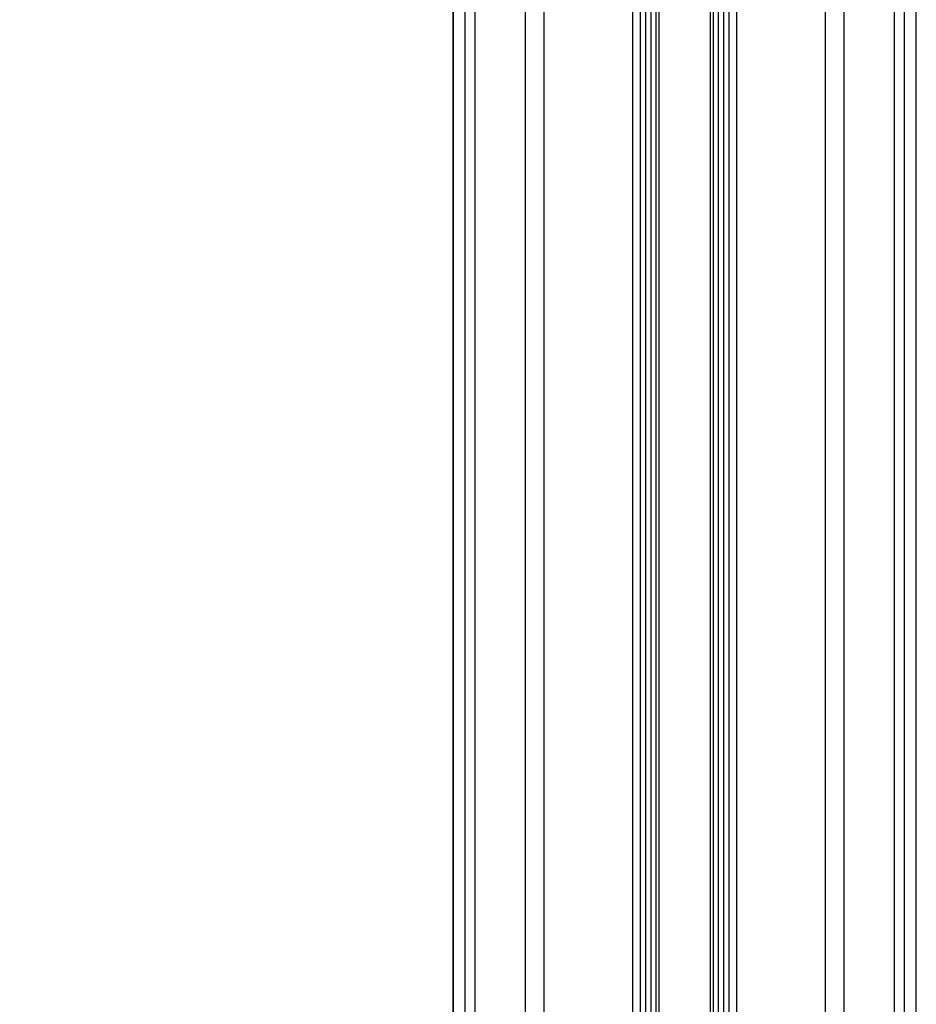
# Model space of a CAD drawing. Header units: millimetres. Extents: x 20 to 26059, y 28 to 17638.
# Tile 10 of 73: x 8727 to 9228, y 2941 to 3492. Entities that reach past the tile are written whole.
import ezdxf

# ---------------------------------------------------------------- set-up
doc = ezdxf.new("R2010")
doc.units = ezdxf.units.MM
doc.layers.add('COMPONENT_GEOMETRY', color=7, linetype='Continuous')
doc.styles.add('SLDTEXTSTYLE0', font='TXT', dxfattribs={"width": 0.75})
doc.dimstyles.new('SLDDIMSTYLE0', dxfattribs={"dimtxt": 150, "dimasz": 6.604, "dimexe": 0, "dimexo": 0.0625, "dimgap": 37.5, "dimtad": 0, "dimtih": 1, "dimtoh": 1, "dimdec": 0, "dimlfac": 0.5, "dimrnd": 1e-09, "dimzin": 12, "dimdsep": 46, "dimtxsty": 'SLDTEXTSTYLE0', "dimsah": 1, "dimcen": 0.09, "dimadec": 0, "dimazin": 3, "dimtfac": 1, "dimtdec": 0, "dimtofl": 0, "dimtmove": 0, "dimatfit": 3, "dimfxl": 1, "dimfrac": 2, "dimtolj": 1, "dimtzin": 12, "dimarcsym": 0})

# ---------------------------------------------------------------- blocks, each defined once
blk = doc.blocks.new('_D_2')
at = {"layer": 'COMPONENT_GEOMETRY', "color": 7, "ltscale": 2}
for p, q in [((9012.3, 8122.33), (943.85, 8122.33)), ((950.2, 8122.33), (950.2, 5128.74)), ((950.2, 1897.03), (950.2, 4890.62)), ((8163.95, 1897.03), (943.85, 1897.03))]:
    blk.add_line(p, q, dxfattribs=at)
for points in [[(950.2, 8122.33), (949.19, 8115.72), (951.22, 8115.72)], [(950.2, 1897.03), (951.22, 1903.63), (949.19, 1903.63)]]:
    blk.add_solid(points, dxfattribs=at)
at = {"layer": 'COMPONENT_GEOMETRY', "color": 7, "ltscale": 2, "insert": (728.54, 5083.98), "char_height": 150, "attachment_point": 1, "style": 'SLDTEXTSTYLE0'}
blk.add_mtext('3113', dxfattribs=at)

msp = doc.modelspace()

# ---------------------------------------------------------------- linework, layer by layer
at = {"color": 8, "linetype": 'Continuous', "lineweight": 25, "ltscale": 2}
for p, q in [((8975.71, 2354.33), (8975.71, 8102.33)), ((8981.17, 8102.33), (8981.17, 2354.33)), ((9009.42, 2354.33), (9009.42, 8102.33)), ((9019.62, 8102.33), (9019.62, 2354.33)), ((9069.53, 2354.33), (9069.53, 8102.33)), ((9127.39, 8102.33), (9127.39, 2354.33)), ((9177.3, 2354.33), (9177.3, 8102.33)), ((9187.5, 8102.33), (9187.5, 2354.33)), ((9215.75, 2354.33), (9215.75, 8102.33)), ((9221.21, 8102.33), (9221.21, 2354.33)), ((9076.75, 2354.33), (9076.75, 6672.22)), ((9079.57, 6672.22), (9079.57, 2354.33)), ((9082.57, 2354.33), (9082.57, 6672.11)), ((9083.99, 6672.09), (9083.99, 2354.33)), ((9112.93, 2354.33), (9112.93, 6672.09)), ((9114.35, 6672.11), (9114.35, 2354.33)), ((9117.35, 2354.33), (9117.35, 6672.22)), ((9120.17, 6672.22), (9120.17, 2354.33)), ((8968.91, 6573.89), (8968.91, 2354.33)), ((9228.01, 2354.33), (9228.01, 6573.93))]:
    msp.add_line(p, q, dxfattribs=at)
at = {"color": 7, "linetype": 'Continuous', "lineweight": 25, "ltscale": 2}
for p, q in [((9073.82, 2354.33), (9073.82, 8102.33)), ((9123.1, 8102.33), (9123.1, 2354.33)), ((8968.9, 6573.87), (8968.9, 2354.33)), ((9228.02, 2354.33), (9228.02, 6573.92))]:
    msp.add_line(p, q, dxfattribs=at)

# ---------------------------------------------------------------- dimensions: what is measured, and where the dimension line sits
at = {"layer": 'COMPONENT_GEOMETRY', "color": 7, "ltscale": 2}
dim = msp.add_linear_dim(base=(950.2, 8122.33), p1=(8166.49, 1897.03), p2=(9014.84, 8122.33), angle=90, dimstyle='SLDDIMSTYLE0', dxfattribs=at)
dim.commit()
dim.dimension.update_dxf_attribs({"geometry": '_D_2', "text_midpoint": (950.2, 5009.68), "dimtype": 160})

doc.saveas('drawing.dxf')
